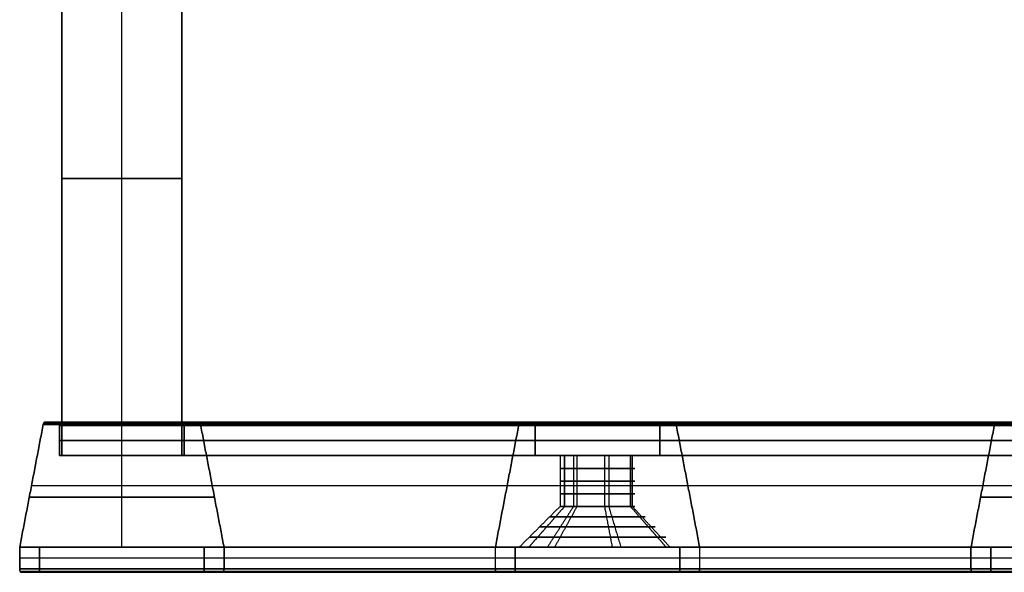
# Model space of a CAD drawing. Header units: millimetres. Extents: x -900 to 900, y -7 to 710.
# Tile 1 of 24: x -618 to -559, y -7 to 26. Entities that reach past the tile are written whole.
import ezdxf

# ---------------------------------------------------------------- set-up
doc = ezdxf.new("R2010")
doc.units = ezdxf.units.MM
doc.header["$MEASUREMENT"] = 0
doc.layers.add('IGES LEVEL 17', color=7, linetype='Continuous')
doc.layers.add('IGES LEVEL 3', color=7, linetype='Continuous')

msp = doc.modelspace()

# ---------------------------------------------------------------- linework, layer by layer
at = {"layer": 'IGES LEVEL 17', "extrusion": (0.877896, 0, 0.478852)}
for centre, start, end in [((1.8, 4.607, -699.698), 0, 68.19859), ((1.8, 2.942, -699.698), 270, 0), ((1.8, -13.058, -699.698), 0, 90), ((1.8, 4.607, -634.698), 0, 68.19859), ((-6.8, 7.542, -699.698), 90, 180), ((-6.8, 5.442, -699.698), 180, 270), ((-6.8, 7.542, -634.698), 90, 180), ((-6.8, 5.442, -634.698), 180, 270)]:
    msp.add_arc(centre, 0.2, start, end, dxfattribs=at)
at = {"layer": 'IGES LEVEL 17', "color": 253, "extrusion": (0.877896, 0, 0.478852)}
for centre, start, end in [((1.8, 4.607, -699.698), 0, 68.19859), ((1.8, 4.607, -699.698), 0, 68.19859), ((1.8, 2.942, -699.698), 270, 0), ((1.8, 2.942, -699.698), 270, 0), ((1.8, -14.723, -699.698), 291.80141, 360), ((1.8, 4.607, -667.198), 0, 68.19859), ((1.8, 2.942, -667.198), 270, 0), ((1.8, -13.058, -667.198), 0, 90), ((1.8, -14.723, -667.198), 291.80141, 0), ((1.8, 4.607, -634.698), 0, 68.19859), ((1.8, 4.607, -634.698), 0, 68.19859), ((-6.8, 7.542, -699.698), 90, 180), ((-6.8, 7.542, -699.698), 90, 180), ((-6.8, 5.442, -699.698), 180, 270), ((-6.8, 5.442, -699.698), 180, 270), ((-6.8, -17.658, -699.698), 180, 270), ((-6.8, -17.658, -699.698), 180, 270), ((-6.8, 7.542, -667.198), 90, 180), ((-6.8, 5.442, -667.198), 180, 270), ((-6.8, -15.558, -667.198), 90, 180), ((-6.8, -17.658, -667.198), 180, 270), ((-6.8, 7.542, -634.698), 90, 180), ((-6.8, 7.542, -634.698), 90, 180), ((-6.8, 5.442, -634.698), 180, 270), ((-6.8, 5.442, -634.698), 180, 270)]:
    msp.add_arc(centre, 0.2, start, end, dxfattribs=at)
at = {"layer": 'IGES LEVEL 17', "extrusion": (0.877896, 1.01308e-14, -0.478852)}
msp.add_arc((1.8, -4.607, -699.698), 0.2, 291.80141, 360, dxfattribs=at)
at = {"layer": 'IGES LEVEL 17', "color": 253, "extrusion": (0.877896, -5.2236e-14, -0.478852)}
msp.add_arc((1.8, -4.607, -699.698), 0.2, 291.80141, 360, dxfattribs=at)
at = {"layer": 'IGES LEVEL 17', "color": 253, "extrusion": (0.877896, -2.69507e-14, -0.478852)}
msp.add_arc((1.8, -4.607, -699.698), 0.2, 291.80141, 360, dxfattribs=at)
at = {"layer": 'IGES LEVEL 17', "extrusion": (0.877896, -9.98052e-14, -0.478852)}
msp.add_arc((1.8, -2.942, -699.698), 0.2, 0, 90, dxfattribs=at)
at = {"layer": 'IGES LEVEL 17', "color": 253, "extrusion": (0.877896, 0, -0.478852)}
for centre, start, end in [((1.8, -2.942, -699.698), 0, 90), ((1.8, -2.942, -699.698), 0, 90), ((1.8, 13.058, -699.698), 270, 0), ((1.8, 13.058, -699.698), 270, 0), ((1.8, -4.607, -667.198), 291.80141, 0), ((1.8, -2.942, -667.198), 0, 90), ((1.8, 13.058, -667.198), 270, 0), ((1.8, 14.723, -667.198), 0, 68.19859), ((1.8, -4.607, -634.698), 291.80141, 0), ((1.8, -4.607, -634.698), 291.80141, 0), ((-6.8, -7.542, -699.698), 180, 270), ((-6.8, -7.542, -699.698), 180, 270), ((-6.8, -5.442, -699.698), 90, 180), ((-6.8, 17.658, -699.698), 90, 180), ((-6.8, 17.658, -699.698), 90, 180), ((-6.8, -7.542, -667.198), 180, 270), ((-6.8, -5.442, -667.198), 90, 180), ((-6.8, 15.558, -667.198), 180, 270), ((-6.8, 17.658, -667.198), 90, 180), ((-6.8, -7.542, -634.698), 180, 270), ((-6.8, -7.542, -634.698), 180, 270), ((-6.8, -5.442, -634.698), 90, 180), ((-6.8, -5.442, -634.698), 90, 180)]:
    msp.add_arc(centre, 0.2, start, end, dxfattribs=at)
at = {"layer": 'IGES LEVEL 17', "color": 253, "extrusion": (0.877896, -9.98052e-14, 0.478852)}
msp.add_arc((1.8, -13.058, -699.698), 0.2, 0, 90, dxfattribs=at)
msp.add_arc((1.8, -13.058, -699.698), 0.2, 0, 90, dxfattribs=at)
at = {"layer": 'IGES LEVEL 17', "extrusion": (0.877896, 0, -0.478852)}
for centre, start, end in [((1.8, 13.058, -699.698), 270, 0), ((1.8, 14.723, -699.698), 0, 68.19859), ((1.8, -4.607, -634.698), 291.80141, 0), ((-6.8, -7.542, -699.698), 180, 270), ((-6.8, -5.442, -699.698), 90, 180), ((-6.8, 15.558, -699.698), 180, 270), ((-6.8, 17.658, -699.698), 90, 180), ((-6.8, -7.542, -634.698), 180, 270), ((-6.8, -5.442, -634.698), 90, 180)]:
    msp.add_arc(centre, 0.2, start, end, dxfattribs=at)
at = {"layer": 'IGES LEVEL 17', "extrusion": (0.877896, 2.52576e-14, 0.478852)}
msp.add_arc((1.8, -14.723, -699.698), 0.2, 291.80141, 360, dxfattribs=at)
at = {"layer": 'IGES LEVEL 17', "color": 253, "extrusion": (0.877896, -6.74183e-14, 0.478852)}
msp.add_arc((1.8, -14.723, -699.698), 0.2, 291.80141, 360, dxfattribs=at)
at = {"layer": 'IGES LEVEL 17', "color": 253, "extrusion": (0.877896, -9.98052e-14, -0.478852)}
msp.add_arc((1.8, 14.723, -699.698), 0.2, 0, 68.19859, dxfattribs=at)
msp.add_arc((1.8, 14.723, -699.698), 0.2, 0, 68.19859, dxfattribs=at)
at = {"layer": 'IGES LEVEL 17', "color": 253, "extrusion": (0, 1, 0)}
for centre, radius, start, end in [((583.308, -323.929), 2.25, 331.38954, 151.38954), ((583.308, 323.929), 2.25, 208.61046, 28.61046), ((583.308, -323.929), 2.25, 151.38954, 331.38954), ((583.308, 323.929), 2.25, 28.61046, 208.61046), ((583.308, 323.929, -0.763), 2.25, 208.61046, 28.61046), ((583.308, -323.929, -0.763), 2.25, 331.38954, 151.38954), ((583.308, -323.929, -0.763), 2.25, 151.38954, 331.38954), ((583.308, 323.929, -0.763), 2.25, 28.61046, 208.61046), ((583.308, 323.929, -1.525), 2.25, 208.61046, 28.61046), ((583.308, -323.929, -1.525), 2.25, 331.38954, 151.38954), ((583.308, -323.929, -1.525), 2.25, 151.38954, 331.38954), ((583.308, 323.929, -1.525), 2.25, 28.61046, 208.61046), ((583.308, 323.929, -2.288), 2.25, 208.61046, 28.61046), ((583.308, -323.929, -2.288), 2.25, 331.38954, 151.38954), ((583.308, -323.929, -2.288), 2.25, 151.38954, 331.38954), ((583.308, 323.929, -2.288), 2.25, 28.61046, 208.61046), ((583.308, -323.929, -3.05), 2.25, 331.38954, 151.38954), ((583.308, -323.929, -3.05), 2.25, 331.38954, 151.38954), ((583.308, 323.929, -3.05), 2.25, 208.61046, 28.61046), ((583.308, 323.929, -3.05), 2.25, 208.61046, 28.61046), ((583.308, -323.929, -3.05), 2.25, 151.38954, 331.38954), ((583.308, -323.929, -3.05), 2.25, 151.38954, 331.38954), ((583.308, 323.929, -3.05), 2.25, 28.61046, 208.61046), ((583.308, 323.929, -3.05), 2.25, 28.61046, 208.61046), ((583.308, 323.929, -3.663), 2.863, 208.61046, 28.61046), ((583.308, -323.929, -3.663), 2.863, 331.38954, 151.38954), ((583.308, -323.929, -3.663), 2.863, 151.38954, 331.38954), ((583.308, 323.929, -3.663), 2.863, 28.61046, 208.61046), ((583.308, 323.929, -4.275), 3.475, 208.61046, 28.61046), ((583.308, -323.929, -4.275), 3.475, 331.38954, 151.38954), ((583.308, -323.929, -4.275), 3.475, 151.38954, 331.38954), ((583.308, 323.929, -4.275), 3.475, 28.61046, 208.61046), ((583.308, 323.929, -4.888), 4.088, 208.61046, 28.61046), ((583.308, -323.929, -4.888), 4.088, 331.38954, 151.38954), ((583.308, -323.929, -4.888), 4.088, 151.38954, 331.38954), ((583.308, 323.929, -4.888), 4.088, 28.61046, 208.61046), ((583.308, -323.929, -5.5), 4.7, 331.38954, 151.38954), ((583.308, 323.929, -5.5), 4.7, 208.61046, 28.61046), ((583.308, -323.929, -5.5), 4.7, 151.38954, 331.38954), ((583.308, 323.929, -5.5), 4.7, 28.61046, 208.61046)]:
    msp.add_arc(centre, radius, start, end, dxfattribs=at)
at = {"layer": 'IGES LEVEL 17', "extrusion": (0, 1, 0)}
for centre, radius, start, end in [((583.308, 323.929), 2.25, 208.61046, 28.61046), ((583.308, -323.929), 2.25, 331.38954, 151.38954), ((583.308, -323.929), 2.25, 151.38954, 331.38954), ((583.308, 323.929), 2.25, 28.61046, 208.61046), ((583.308, -323.929, -3.05), 2.25, 331.38954, 151.38954), ((583.308, 323.929, -3.05), 2.25, 208.61046, 28.61046), ((583.308, -323.929, -3.05), 2.25, 151.38954, 331.38954), ((583.308, 323.929, -3.05), 2.25, 28.61046, 208.61046), ((583.308, -323.929, -5.5), 4.7, 331.38954, 151.38954), ((583.308, 323.929, -5.5), 4.7, 208.61046, 28.61046), ((583.308, -323.929, -5.5), 4.7, 151.38954, 331.38954), ((583.308, 323.929, -5.5), 4.7, 28.61046, 208.61046)]:
    msp.add_arc(centre, radius, start, end, dxfattribs=at)
at = {"layer": 'IGES LEVEL 17', "color": 253, "extrusion": (0.877896, 2.72196e-14, -0.478852)}
msp.add_arc((-6.8, -5.442, -699.698), 0.2, 90, 180, dxfattribs=at)
at = {"layer": 'IGES LEVEL 17', "extrusion": (0.877896, -2.72196e-14, 0.478852)}
msp.add_arc((-6.8, -15.558, -699.698), 0.2, 90, 180, dxfattribs=at)
at = {"layer": 'IGES LEVEL 17', "color": 253, "extrusion": (0.877896, -7.88861e-31, 0.478852)}
msp.add_arc((-6.8, -15.558, -699.698), 0.2, 90, 180, dxfattribs=at)
msp.add_arc((-6.8, -15.558, -699.698), 0.2, 90, 180, dxfattribs=at)
at = {"layer": 'IGES LEVEL 17', "color": 253, "extrusion": (0.877896, 9.98052e-14, -0.478852)}
msp.add_arc((-6.8, 15.558, -699.698), 0.2, 180, 270, dxfattribs=at)
msp.add_arc((-6.8, 15.558, -699.698), 0.2, 180, 270, dxfattribs=at)
at = {"layer": 'IGES LEVEL 17', "extrusion": (0.877896, 9.98052e-14, 0.478852)}
msp.add_arc((-6.8, -17.658, -699.698), 0.2, 180, 270, dxfattribs=at)
at = {"layer": 'IGES LEVEL 17'}
for points in [[(-617.969, -5.5, -328.255), (-617.263, -1.813, -329.55), (-616.556, 1.874, -330.845)], [(-616.556, 1.874, 330.845), (-617.263, -1.813, 329.55), (-617.969, -5.5, 328.255)], [(-616.556, 1.874, -330.845), (-588.025, 1.874, -315.282), (-559.493, 1.874, -299.719)], [(-559.493, 1.874, 299.719), (-588.025, 1.874, 315.282), (-616.556, 1.874, 330.845)], [(-616.467, 2, -331.008), (-616.069, 2, -331.738), (-615.67, 2, -332.469)], [(-559.404, 2, -299.882), (-587.936, 2, -315.445), (-616.467, 2, -331.008)], [(-616.467, 2, 331.008), (-587.936, 2, 315.445), (-559.404, 2, 299.882)], [(-615.67, 2, 332.469), (-616.069, 2, 331.738), (-616.467, 2, 331.008)], [(-615.67, 2, -332.469), (-587.139, 2, -316.906), (-558.607, 2, -301.344)], [(-558.607, 2, 301.344), (-587.139, 2, 316.906), (-615.67, 2, 332.469)], [(-615.574, 1.8, -332.645), (-615.574, 0.9, -332.645), (-615.574, 0, -332.645)], [(-558.511, 1.8, -301.519), (-587.043, 1.8, -317.082), (-615.574, 1.8, -332.645)], [(-615.574, 1.8, 332.645), (-587.043, 1.8, 317.082), (-558.511, 1.8, 301.519)], [(-615.574, 0, 332.645), (-615.574, 0.9, 332.645), (-615.574, 1.8, 332.645)], [(-608.104, 1.8, -346.34), (-579.573, 1.8, -330.777), (-551.041, 1.8, -315.214)], [(-608.104, 0, -346.34), (-608.104, 0.9, -346.34), (-608.104, 1.8, -346.34)], [(-608.104, 1.8, 346.34), (-608.104, 0.9, 346.34), (-608.104, 0, 346.34)], [(-551.041, 1.8, 315.214), (-579.573, 1.8, 330.777), (-608.104, 1.8, 346.34)], [(-608.009, 2, -346.515), (-607.61, 2, -347.246), (-607.212, 2, -347.977)], [(-550.945, 2, -315.39), (-579.477, 2, -330.953), (-608.009, 2, -346.515)], [(-608.009, 2, 346.515), (-579.477, 2, 330.953), (-550.945, 2, 315.39)], [(-607.212, 2, 347.977), (-607.61, 2, 347.246), (-608.009, 2, 346.515)], [(-607.212, 2, -347.977), (-578.68, 2, -332.414), (-550.148, 2, -316.851)], [(-550.148, 2, 316.851), (-578.68, 2, 332.414), (-607.212, 2, 347.977)], [(-607.123, 1.874, -348.14), (-606.416, -1.813, -349.434), (-605.71, -5.5, -350.729)], [(-550.059, 1.874, -317.014), (-578.591, 1.874, -332.577), (-607.123, 1.874, -348.14)], [(-607.123, 1.874, 348.14), (-578.591, 1.874, 332.577), (-550.059, 1.874, 317.014)], [(-605.71, -5.5, 350.729), (-606.416, -1.813, 349.434), (-607.123, 1.874, 348.14)], [(-559.493, 1.874, -299.719), (-560.199, -1.813, -298.425), (-560.906, -5.5, -297.13)], [(-560.906, -5.5, 297.13), (-560.199, -1.813, 298.425), (-559.493, 1.874, 299.719)], [(-558.607, 2, -301.344), (-559.006, 2, -300.613), (-559.404, 2, -299.882)], [(-559.404, 2, 299.882), (-559.006, 2, 300.613), (-558.607, 2, 301.344)], [(-615.574, 0, -332.645), (-611.839, 0, -339.492), (-608.104, 0, -346.34)], [(-615.574, 0, -332.645), (-587.043, 0, -317.082), (-558.511, 0, -301.519)], [(-615.574, 0, 332.645), (-587.043, 0, 317.082), (-558.511, 0, 301.519)], [(-608.104, 0, 346.34), (-611.839, 0, 339.492), (-615.574, 0, 332.645)], [(-608.104, 0, -346.34), (-579.573, 0, -330.777), (-551.041, 0, -315.214)], [(-608.104, 0, 346.34), (-579.573, 0, 330.777), (-551.041, 0, 315.214)], [(-585.283, -3.05, -325.007), (-585.283, -1.525, -325.007), (-585.283, 0, -325.007)], [(-585.283, -3.05, 325.007), (-585.283, -1.525, 325.007), (-585.283, 0, 325.007)], [(-581.333, 0, -322.852), (-581.333, -1.525, -322.852), (-581.333, -3.05, -322.852)], [(-581.333, 0, 322.852), (-581.333, -1.525, 322.852), (-581.333, -3.05, 322.852)], [(-587.434, -5.5, -326.18), (-586.359, -4.275, -325.594), (-585.283, -3.05, -325.007)], [(-587.434, -5.5, 326.18), (-586.359, -4.275, 325.594), (-585.283, -3.05, 325.007)], [(-581.333, -3.05, -322.852), (-580.257, -4.275, -322.265), (-579.182, -5.5, -321.679)], [(-581.333, -3.05, 322.852), (-580.257, -4.275, 322.265), (-579.182, -5.5, 321.679)], [(-617.969, -5.5, -328.255), (-589.437, -5.5, -312.692), (-560.906, -5.5, -297.13)], [(-617.969, -6.8, -328.255), (-617.969, -6.15, -328.255), (-617.969, -5.5, -328.255)], [(-617.969, -5.5, 328.255), (-617.969, -6.15, 328.255), (-617.969, -6.8, 328.255)], [(-617.969, -5.5, 328.255), (-589.437, -5.5, 312.692), (-560.906, -5.5, 297.13)], [(-616.772, -5.5, -330.45), (-616.772, -6.15, -330.45), (-616.772, -6.8, -330.45)], [(-616.772, -5.5, -330.45), (-588.24, -5.5, -314.887), (-559.708, -5.5, -299.324)], [(-606.907, -5.5, -348.535), (-611.839, -5.5, -339.492), (-616.772, -5.5, -330.45)], [(-616.772, -5.5, 330.45), (-611.839, -5.5, 339.492), (-606.907, -5.5, 348.535)], [(-616.772, -5.5, 330.45), (-588.24, -5.5, 314.887), (-559.708, -5.5, 299.324)], [(-616.772, -6.8, 330.45), (-616.772, -6.15, 330.45), (-616.772, -5.5, 330.45)], [(-606.907, -5.5, -348.535), (-578.376, -5.5, -332.972), (-549.844, -5.5, -317.409)], [(-606.907, -6.8, -348.535), (-606.907, -6.15, -348.535), (-606.907, -5.5, -348.535)], [(-606.907, -5.5, 348.535), (-606.907, -6.15, 348.535), (-606.907, -6.8, 348.535)], [(-606.907, -5.5, 348.535), (-578.376, -5.5, 332.972), (-549.844, -5.5, 317.409)], [(-605.71, -5.5, -350.729), (-605.71, -6.15, -350.729), (-605.71, -6.8, -350.729)], [(-605.71, -5.5, -350.729), (-577.179, -5.5, -335.167), (-548.647, -5.5, -319.604)], [(-605.71, -5.5, 350.729), (-577.179, -5.5, 335.167), (-548.647, -5.5, 319.604)], [(-605.71, -6.8, 350.729), (-605.71, -6.15, 350.729), (-605.71, -5.5, 350.729)], [(-560.906, -5.5, -297.13), (-560.906, -6.15, -297.13), (-560.906, -6.8, -297.13)], [(-560.906, -6.8, 297.13), (-560.906, -6.15, 297.13), (-560.906, -5.5, 297.13)], [(-559.708, -6.8, -299.324), (-559.708, -6.15, -299.324), (-559.708, -5.5, -299.324)], [(-559.708, -5.5, -299.324), (-554.776, -5.5, -308.367), (-549.844, -5.5, -317.409)], [(-549.844, -5.5, 317.409), (-554.776, -5.5, 308.367), (-559.708, -5.5, 299.324)], [(-559.708, -5.5, 299.324), (-559.708, -6.15, 299.324), (-559.708, -6.8, 299.324)], [(-560.906, -6.8, -297.13), (-589.437, -6.8, -312.692), (-617.969, -6.8, -328.255)], [(-617.969, -6.8, 328.255), (-589.437, -6.8, 312.692), (-560.906, -6.8, 297.13)], [(-617.873, -7, -328.431), (-589.341, -7, -312.868), (-560.81, -7, -297.305)], [(-616.867, -7, -330.274), (-617.37, -7, -329.352), (-617.873, -7, -328.431)], [(-617.873, -7, 328.431), (-617.37, -7, 329.352), (-616.867, -7, 330.274)], [(-560.81, -7, 297.305), (-589.341, -7, 312.868), (-617.873, -7, 328.431)], [(-559.804, -7, -299.149), (-588.336, -7, -314.712), (-616.867, -7, -330.274)], [(-616.867, -7, 330.274), (-588.336, -7, 314.712), (-559.804, -7, 299.149)], [(-616.772, -6.8, -330.45), (-588.24, -6.8, -314.887), (-559.708, -6.8, -299.324)], [(-559.708, -6.8, 299.324), (-588.24, -6.8, 314.887), (-616.772, -6.8, 330.45)], [(-549.844, -6.8, -317.409), (-578.376, -6.8, -332.972), (-606.907, -6.8, -348.535)], [(-606.907, -6.8, 348.535), (-578.376, -6.8, 332.972), (-549.844, -6.8, 317.409)], [(-606.811, -7, -348.71), (-578.28, -7, -333.147), (-549.748, -7, -317.585)], [(-605.806, -7, -350.554), (-606.309, -7, -349.632), (-606.811, -7, -348.71)], [(-606.811, -7, 348.71), (-606.309, -7, 349.632), (-605.806, -7, 350.554)], [(-549.748, -7, 317.585), (-578.28, -7, 333.147), (-606.811, -7, 348.71)], [(-548.743, -7, -319.428), (-577.274, -7, -334.991), (-605.806, -7, -350.554)], [(-605.806, -7, 350.554), (-577.274, -7, 334.991), (-548.743, -7, 319.428)], [(-605.71, -6.8, -350.729), (-577.179, -6.8, -335.167), (-548.647, -6.8, -319.604)], [(-548.647, -6.8, 319.604), (-577.179, -6.8, 335.167), (-605.71, -6.8, 350.729)], [(-560.81, -7, -297.305), (-560.307, -7, -298.227), (-559.804, -7, -299.149)], [(-559.804, -7, 299.149), (-560.307, -7, 298.227), (-560.81, -7, 297.305)]]:
    msp.add_open_spline(points, degree=2, dxfattribs=at)
at = {"layer": 'IGES LEVEL 17', "color": 253}
for points in [[(-617.969, -5.5, -328.255), (-617.263, -1.813, -329.55), (-616.556, 1.874, -330.845)], [(-617.969, -5.5, -328.255), (-617.263, -1.813, -329.55), (-616.556, 1.874, -330.845)], [(-616.556, 1.874, 330.845), (-617.263, -1.813, 329.55), (-617.969, -5.5, 328.255)], [(-616.556, 1.874, 330.845), (-617.263, -1.813, 329.55), (-617.969, -5.5, 328.255)], [(-616.556, 1.874, -330.845), (-588.025, 1.874, -315.282), (-559.493, 1.874, -299.719)], [(-616.556, 1.874, -330.845), (-588.025, 1.874, -315.282), (-559.493, 1.874, -299.719)], [(-559.493, 1.874, 299.719), (-588.025, 1.874, 315.282), (-616.556, 1.874, 330.845)], [(-559.493, 1.874, 299.719), (-588.025, 1.874, 315.282), (-616.556, 1.874, 330.845)], [(-616.521, 1.966, -330.909), (-587.989, 1.966, -315.347), (-559.458, 1.966, -299.784)], [(-616.521, 1.966, 330.909), (-587.989, 1.966, 315.347), (-559.458, 1.966, 299.784)], [(-616.467, 2, -331.008), (-616.069, 2, -331.738), (-615.67, 2, -332.469)], [(-559.404, 2, -299.882), (-587.936, 2, -315.445), (-616.467, 2, -331.008)], [(-616.467, 2, -331.008), (-616.069, 2, -331.738), (-615.67, 2, -332.469)], [(-559.404, 2, -299.882), (-587.936, 2, -315.445), (-616.467, 2, -331.008)], [(-615.67, 2, 332.469), (-616.069, 2, 331.738), (-616.467, 2, 331.008)], [(-616.467, 2, 331.008), (-587.936, 2, 315.445), (-559.404, 2, 299.882)], [(-616.467, 2, 331.008), (-587.936, 2, 315.445), (-559.404, 2, 299.882)], [(-615.67, 2, 332.469), (-616.069, 2, 331.738), (-616.467, 2, 331.008)], [(-616.069, 2, -331.738), (-587.537, 2, -316.176), (-559.006, 2, -300.613)], [(-616.069, 2, 331.738), (-587.537, 2, 316.176), (-559.006, 2, 300.613)], [(-615.67, 2, -332.469), (-587.139, 2, -316.906), (-558.607, 2, -301.344)], [(-615.67, 2, -332.469), (-587.139, 2, -316.906), (-558.607, 2, -301.344)], [(-558.607, 2, 301.344), (-587.139, 2, 316.906), (-615.67, 2, 332.469)], [(-558.607, 2, 301.344), (-587.139, 2, 316.906), (-615.67, 2, 332.469)], [(-615.61, 1.955, -332.58), (-587.078, 1.955, -317.018), (-558.546, 1.955, -301.455)], [(-615.603, 1.941, 332.593), (-587.071, 1.941, 317.03), (-558.539, 1.941, 301.468)], [(-615.574, 1.8, -332.645), (-615.574, 0.9, -332.645), (-615.574, 0, -332.645)], [(-558.511, 1.8, -301.519), (-587.043, 1.8, -317.082), (-615.574, 1.8, -332.645)], [(-615.574, 1.8, -332.645), (-615.574, 0.9, -332.645), (-615.574, 0, -332.645)], [(-558.511, 1.8, -301.519), (-587.043, 1.8, -317.082), (-615.574, 1.8, -332.645)], [(-615.574, 0, 332.645), (-615.574, 0.9, 332.645), (-615.574, 1.8, 332.645)], [(-615.574, 1.8, 332.645), (-587.043, 1.8, 317.082), (-558.511, 1.8, 301.519)], [(-615.574, 0, 332.645), (-615.574, 0.9, 332.645), (-615.574, 1.8, 332.645)], [(-615.574, 1.8, 332.645), (-587.043, 1.8, 317.082), (-558.511, 1.8, 301.519)], [(-608.104, 0, -346.34), (-608.104, 0.9, -346.34), (-608.104, 1.8, -346.34)], [(-608.104, 1.8, -346.34), (-579.573, 1.8, -330.777), (-551.041, 1.8, -315.214)], [(-608.104, 0, -346.34), (-608.104, 0.9, -346.34), (-608.104, 1.8, -346.34)], [(-608.104, 1.8, -346.34), (-579.573, 1.8, -330.777), (-551.041, 1.8, -315.214)], [(-608.104, 1.8, 346.34), (-608.104, 0.9, 346.34), (-608.104, 0, 346.34)], [(-551.041, 1.8, 315.214), (-579.573, 1.8, 330.777), (-608.104, 1.8, 346.34)], [(-608.104, 1.8, 346.34), (-608.104, 0.9, 346.34), (-608.104, 0, 346.34)], [(-551.041, 1.8, 315.214), (-579.573, 1.8, 330.777), (-608.104, 1.8, 346.34)], [(-608.076, 1.941, -346.391), (-579.545, 1.941, -330.829), (-551.013, 1.941, -315.266)], [(-608.069, 1.955, 346.404), (-579.538, 1.955, 330.841), (-551.006, 1.955, 315.279)], [(-608.009, 2, -346.515), (-607.61, 2, -347.246), (-607.212, 2, -347.977)], [(-550.945, 2, -315.39), (-579.477, 2, -330.953), (-608.009, 2, -346.515)], [(-608.009, 2, -346.515), (-607.61, 2, -347.246), (-607.212, 2, -347.977)], [(-550.945, 2, -315.39), (-579.477, 2, -330.953), (-608.009, 2, -346.515)], [(-607.212, 2, 347.977), (-607.61, 2, 347.246), (-608.009, 2, 346.515)], [(-608.009, 2, 346.515), (-579.477, 2, 330.953), (-550.945, 2, 315.39)], [(-608.009, 2, 346.515), (-579.477, 2, 330.953), (-550.945, 2, 315.39)], [(-607.212, 2, 347.977), (-607.61, 2, 347.246), (-608.009, 2, 346.515)], [(-607.61, 2, -347.246), (-579.078, 2, -331.683), (-550.547, 2, -316.121)], [(-607.61, 2, 347.246), (-579.078, 2, 331.683), (-550.547, 2, 316.121)], [(-607.212, 2, -347.977), (-578.68, 2, -332.414), (-550.148, 2, -316.851)], [(-607.212, 2, -347.977), (-578.68, 2, -332.414), (-550.148, 2, -316.851)], [(-550.148, 2, 316.851), (-578.68, 2, 332.414), (-607.212, 2, 347.977)], [(-550.148, 2, 316.851), (-578.68, 2, 332.414), (-607.212, 2, 347.977)], [(-607.158, 1.966, -348.075), (-578.626, 1.966, -332.512), (-550.095, 1.966, -316.95)], [(-607.158, 1.966, 348.075), (-578.626, 1.966, 332.512), (-550.095, 1.966, 316.95)], [(-607.123, 1.874, -348.14), (-606.416, -1.813, -349.434), (-605.71, -5.5, -350.729)], [(-550.059, 1.874, -317.014), (-578.591, 1.874, -332.577), (-607.123, 1.874, -348.14)], [(-607.123, 1.874, -348.14), (-606.416, -1.813, -349.434), (-605.71, -5.5, -350.729)], [(-550.059, 1.874, -317.014), (-578.591, 1.874, -332.577), (-607.123, 1.874, -348.14)], [(-605.71, -5.5, 350.729), (-606.416, -1.813, 349.434), (-607.123, 1.874, 348.14)], [(-607.123, 1.874, 348.14), (-578.591, 1.874, 332.577), (-550.059, 1.874, 317.014)], [(-605.71, -5.5, 350.729), (-606.416, -1.813, 349.434), (-607.123, 1.874, 348.14)], [(-607.123, 1.874, 348.14), (-578.591, 1.874, 332.577), (-550.059, 1.874, 317.014)], [(-588.025, 1.874, -315.282), (-588.731, -1.813, -313.987), (-589.437, -5.5, -312.692)], [(-589.437, -5.5, 312.692), (-588.731, -1.813, 313.987), (-588.025, 1.874, 315.282)], [(-587.139, 2, -316.906), (-587.537, 2, -316.176), (-587.936, 2, -315.445)], [(-587.936, 2, 315.445), (-587.537, 2, 316.176), (-587.139, 2, 316.906)], [(-587.043, 0, -317.082), (-587.043, 0.9, -317.082), (-587.043, 1.8, -317.082)], [(-587.043, 1.8, 317.082), (-587.043, 0.9, 317.082), (-587.043, 0, 317.082)], [(-579.573, 1.8, -330.777), (-579.573, 0.9, -330.777), (-579.573, 0, -330.777)], [(-579.573, 0, 330.777), (-579.573, 0.9, 330.777), (-579.573, 1.8, 330.777)], [(-578.68, 2, -332.414), (-579.078, 2, -331.683), (-579.477, 2, -330.953)], [(-579.477, 2, 330.953), (-579.078, 2, 331.683), (-578.68, 2, 332.414)], [(-577.179, -5.5, -335.167), (-577.885, -1.813, -333.872), (-578.591, 1.874, -332.577)], [(-578.591, 1.874, 332.577), (-577.885, -1.813, 333.872), (-577.179, -5.5, 335.167)], [(-560.906, -5.5, -297.13), (-560.199, -1.813, -298.425), (-559.493, 1.874, -299.719)], [(-559.493, 1.874, -299.719), (-560.199, -1.813, -298.425), (-560.906, -5.5, -297.13)], [(-559.493, 1.874, 299.719), (-560.199, -1.813, 298.425), (-560.906, -5.5, 297.13)], [(-560.906, -5.5, 297.13), (-560.199, -1.813, 298.425), (-559.493, 1.874, 299.719)], [(-559.404, 2, -299.882), (-559.006, 2, -300.613), (-558.607, 2, -301.344)], [(-558.607, 2, -301.344), (-559.006, 2, -300.613), (-559.404, 2, -299.882)], [(-558.607, 2, 301.344), (-559.006, 2, 300.613), (-559.404, 2, 299.882)], [(-559.404, 2, 299.882), (-559.006, 2, 300.613), (-558.607, 2, 301.344)], [(-615.574, 0.9, -332.645), (-587.043, 0.9, -317.082), (-558.511, 0.9, -301.519)], [(-558.511, 0.9, 301.519), (-587.043, 0.9, 317.082), (-615.574, 0.9, 332.645)], [(-551.041, 0.9, -315.214), (-579.573, 0.9, -330.777), (-608.104, 0.9, -346.34)], [(-608.104, 0.9, 346.34), (-579.573, 0.9, 330.777), (-551.041, 0.9, 315.214)], [(-611.839, -5.5, -339.492), (-611.839, -2.75, -339.492), (-611.839, 0, -339.492)], [(-611.839, -5.5, 339.492), (-611.839, -2.75, 339.492), (-611.839, 0, 339.492)], [(-615.574, 0, -332.645), (-611.839, 0, -339.492), (-608.104, 0, -346.34)], [(-558.511, 0, -301.519), (-587.043, 0, -317.082), (-615.574, 0, -332.645)], [(-615.574, 0, -332.645), (-611.839, 0, -339.492), (-608.104, 0, -346.34)], [(-615.574, 0, -332.645), (-587.043, 0, -317.082), (-558.511, 0, -301.519)], [(-608.104, 0, 346.34), (-611.839, 0, 339.492), (-615.574, 0, 332.645)], [(-558.511, 0, 301.519), (-587.043, 0, 317.082), (-615.574, 0, 332.645)], [(-608.104, 0, 346.34), (-611.839, 0, 339.492), (-615.574, 0, 332.645)], [(-615.574, 0, 332.645), (-587.043, 0, 317.082), (-558.511, 0, 301.519)], [(-585.283, 0, -325.007), (-598.561, 0, -332.25), (-611.839, 0, -339.492)], [(-585.283, 0, 325.007), (-598.561, 0, 332.25), (-611.839, 0, 339.492)], [(-551.041, 0, -315.214), (-579.573, 0, -330.777), (-608.104, 0, -346.34)], [(-608.104, 0, -346.34), (-579.573, 0, -330.777), (-551.041, 0, -315.214)], [(-551.041, 0, 315.214), (-579.573, 0, 330.777), (-608.104, 0, 346.34)], [(-608.104, 0, 346.34), (-579.573, 0, 330.777), (-551.041, 0, 315.214)], [(-584.385, 0, -321.954), (-585.714, 0, -319.518), (-587.043, 0, -317.082)], [(-587.043, 0, 317.082), (-585.714, 0, 319.518), (-584.385, 0, 321.954)], [(-585.558, 0, -323.949), (-585.558, -1.525, -323.949), (-585.558, -3.05, -323.949)], [(-585.558, 0, 323.949), (-585.558, -1.525, 323.949), (-585.558, -3.05, 323.949)], [(-585.283, 0, -325.007), (-585.283, -1.525, -325.007), (-585.283, -3.05, -325.007)], [(-585.283, -3.05, -325.007), (-585.283, -1.525, -325.007), (-585.283, 0, -325.007)], [(-585.283, 0, 325.007), (-585.283, -1.525, 325.007), (-585.283, -3.05, 325.007)], [(-585.283, -3.05, 325.007), (-585.283, -1.525, 325.007), (-585.283, 0, 325.007)], [(-584.75, 0, -322.202), (-584.75, -1.525, -322.202), (-584.75, -3.05, -322.202)], [(-584.75, 0, 322.202), (-584.75, -1.525, 322.202), (-584.75, -3.05, 322.202)], [(-584.542, 0, -325.811), (-584.542, -1.525, -325.811), (-584.542, -3.05, -325.811)], [(-584.542, 0, 325.811), (-584.542, -1.525, 325.811), (-584.542, -3.05, 325.811)], [(-582.888, 0, -321.719), (-582.888, -1.525, -321.719), (-582.888, -3.05, -321.719)], [(-582.888, 0, 321.719), (-582.888, -1.525, 321.719), (-582.888, -3.05, 321.719)], [(-582.636, 0, -326.077), (-582.636, -1.525, -326.077), (-582.636, -3.05, -326.077)], [(-582.636, 0, 326.077), (-582.636, -1.525, 326.077), (-582.636, -3.05, 326.077)], [(-579.573, 0, -330.777), (-580.902, 0, -328.341), (-582.23, 0, -325.905)], [(-582.23, 0, 325.905), (-580.902, 0, 328.341), (-579.573, 0, 330.777)], [(-581.333, -3.05, -322.852), (-581.333, -1.525, -322.852), (-581.333, 0, -322.852)], [(-554.776, 0, -308.367), (-568.054, 0, -315.609), (-581.333, 0, -322.852)], [(-581.333, 0, -322.852), (-581.333, -1.525, -322.852), (-581.333, -3.05, -322.852)], [(-581.333, -3.05, 322.852), (-581.333, -1.525, 322.852), (-581.333, 0, 322.852)], [(-554.776, 0, 308.367), (-568.054, 0, 315.609), (-581.333, 0, 322.852)], [(-581.333, 0, 322.852), (-581.333, -1.525, 322.852), (-581.333, -3.05, 322.852)], [(-581.222, 0, -324.773), (-581.222, -1.525, -324.773), (-581.222, -3.05, -324.773)], [(-581.222, 0, 324.773), (-581.222, -1.525, 324.773), (-581.222, -3.05, 324.773)], [(-560.199, -1.813, -298.425), (-588.731, -1.813, -313.987), (-617.263, -1.813, -329.55)], [(-560.199, -1.813, 298.425), (-588.731, -1.813, 313.987), (-617.263, -1.813, 329.55)], [(-549.353, -1.813, -318.309), (-577.885, -1.813, -333.872), (-606.416, -1.813, -349.434)], [(-549.353, -1.813, 318.309), (-577.885, -1.813, 333.872), (-606.416, -1.813, 349.434)], [(-606.285, -2.5, -349.676), (-611.839, -2.5, -339.492), (-617.394, -2.5, -329.309)], [(-617.394, -2.5, 329.309), (-611.839, -2.5, 339.492), (-606.285, -2.5, 349.676)], [(-549.222, -2.5, -318.55), (-554.776, -2.5, -308.367), (-560.331, -2.5, -298.183)], [(-560.331, -2.5, 298.183), (-554.776, -2.5, 308.367), (-549.222, -2.5, 318.55)], [(-585.558, -3.05, -323.949), (-586.783, -4.275, -323.959), (-588.008, -5.5, -323.969)], [(-585.558, -3.05, 323.949), (-586.783, -4.275, 323.959), (-588.008, -5.5, 323.969)], [(-585.283, -3.05, -325.007), (-586.359, -4.275, -325.594), (-587.434, -5.5, -326.18)], [(-587.434, -5.5, -326.18), (-586.359, -4.275, -325.594), (-585.283, -3.05, -325.007)], [(-585.283, -3.05, 325.007), (-586.359, -4.275, 325.594), (-587.434, -5.5, 326.18)], [(-587.434, -5.5, 326.18), (-586.359, -4.275, 325.594), (-585.283, -3.05, 325.007)], [(-584.75, -3.05, -322.202), (-585.535, -4.275, -321.262), (-586.32, -5.5, -320.322)], [(-584.75, -3.05, 322.202), (-585.535, -4.275, 321.262), (-586.32, -5.5, 320.322)], [(-584.542, -3.05, -325.811), (-585.214, -4.275, -326.835), (-585.886, -5.5, -327.859)], [(-584.542, -3.05, 325.811), (-585.214, -4.275, 326.835), (-585.886, -5.5, 327.859)], [(-582.888, -3.05, -321.719), (-582.659, -4.275, -320.516), (-582.43, -5.5, -319.312)], [(-582.888, -3.05, 321.719), (-582.659, -4.275, 320.516), (-582.43, -5.5, 319.312)], [(-582.636, -3.05, -326.077), (-582.271, -4.275, -327.246), (-581.905, -5.5, -328.415)], [(-582.636, -3.05, 326.077), (-582.271, -4.275, 327.246), (-581.905, -5.5, 328.415)], [(-579.182, -5.5, -321.679), (-580.257, -4.275, -322.265), (-581.333, -3.05, -322.852)], [(-581.333, -3.05, -322.852), (-580.257, -4.275, -322.265), (-579.182, -5.5, -321.679)], [(-579.182, -5.5, 321.679), (-580.257, -4.275, 322.265), (-581.333, -3.05, 322.852)], [(-581.333, -3.05, 322.852), (-580.257, -4.275, 322.265), (-579.182, -5.5, 321.679)], [(-581.222, -3.05, -324.773), (-580.086, -4.275, -325.232), (-578.951, -5.5, -325.691)], [(-581.222, -3.05, 324.773), (-580.086, -4.275, 325.232), (-578.951, -5.5, 325.691)], [(-617.969, -6.8, -328.255), (-617.969, -6.15, -328.255), (-617.969, -5.5, -328.255)], [(-560.906, -5.5, -297.13), (-589.437, -5.5, -312.692), (-617.969, -5.5, -328.255)], [(-617.969, -6.8, -328.255), (-617.969, -6.15, -328.255), (-617.969, -5.5, -328.255)], [(-617.969, -5.5, -328.255), (-589.437, -5.5, -312.692), (-560.906, -5.5, -297.13)], [(-617.969, -5.5, 328.255), (-617.969, -6.15, 328.255), (-617.969, -6.8, 328.255)], [(-560.906, -5.5, 297.13), (-589.437, -5.5, 312.692), (-617.969, -5.5, 328.255)], [(-617.969, -5.5, 328.255), (-617.969, -6.15, 328.255), (-617.969, -6.8, 328.255)], [(-617.969, -5.5, 328.255), (-589.437, -5.5, 312.692), (-560.906, -5.5, 297.13)], [(-606.907, -5.5, -348.535), (-611.839, -5.5, -339.492), (-616.772, -5.5, -330.45)], [(-616.772, -5.5, -330.45), (-616.772, -6.15, -330.45), (-616.772, -6.8, -330.45)], [(-559.708, -5.5, -299.324), (-588.24, -5.5, -314.887), (-616.772, -5.5, -330.45)], [(-616.772, -5.5, -330.45), (-616.772, -6.15, -330.45), (-616.772, -6.8, -330.45)], [(-606.907, -5.5, -348.535), (-611.839, -5.5, -339.492), (-616.772, -5.5, -330.45)], [(-616.772, -5.5, -330.45), (-588.24, -5.5, -314.887), (-559.708, -5.5, -299.324)], [(-616.772, -6.8, 330.45), (-616.772, -6.15, 330.45), (-616.772, -5.5, 330.45)], [(-616.772, -5.5, 330.45), (-611.839, -5.5, 339.492), (-606.907, -5.5, 348.535)], [(-559.708, -5.5, 299.324), (-588.24, -5.5, 314.887), (-616.772, -5.5, 330.45)], [(-616.772, -5.5, 330.45), (-611.839, -5.5, 339.492), (-606.907, -5.5, 348.535)], [(-616.772, -6.8, 330.45), (-616.772, -6.15, 330.45), (-616.772, -5.5, 330.45)], [(-616.772, -5.5, 330.45), (-588.24, -5.5, 314.887), (-559.708, -5.5, 299.324)], [(-587.434, -5.5, -326.18), (-599.637, -5.5, -332.836), (-611.839, -5.5, -339.492)], [(-587.434, -5.5, 326.18), (-599.637, -5.5, 332.836), (-611.839, -5.5, 339.492)], [(-606.907, -6.8, -348.535), (-606.907, -6.15, -348.535), (-606.907, -5.5, -348.535)], [(-549.844, -5.5, -317.409), (-578.376, -5.5, -332.972), (-606.907, -5.5, -348.535)], [(-606.907, -6.8, -348.535), (-606.907, -6.15, -348.535), (-606.907, -5.5, -348.535)], [(-606.907, -5.5, -348.535), (-578.376, -5.5, -332.972), (-549.844, -5.5, -317.409)], [(-606.907, -5.5, 348.535), (-606.907, -6.15, 348.535), (-606.907, -6.8, 348.535)], [(-549.844, -5.5, 317.409), (-578.376, -5.5, 332.972), (-606.907, -5.5, 348.535)], [(-606.907, -5.5, 348.535), (-606.907, -6.15, 348.535), (-606.907, -6.8, 348.535)], [(-606.907, -5.5, 348.535), (-578.376, -5.5, 332.972), (-549.844, -5.5, 317.409)], [(-605.71, -5.5, -350.729), (-605.71, -6.15, -350.729), (-605.71, -6.8, -350.729)], [(-548.647, -5.5, -319.604), (-577.179, -5.5, -335.167), (-605.71, -5.5, -350.729)], [(-605.71, -5.5, -350.729), (-605.71, -6.15, -350.729), (-605.71, -6.8, -350.729)], [(-605.71, -5.5, -350.729), (-577.179, -5.5, -335.167), (-548.647, -5.5, -319.604)], [(-605.71, -6.8, 350.729), (-605.71, -6.15, 350.729), (-605.71, -5.5, 350.729)], [(-548.647, -5.5, 319.604), (-577.179, -5.5, 335.167), (-605.71, -5.5, 350.729)], [(-605.71, -6.8, 350.729), (-605.71, -6.15, 350.729), (-605.71, -5.5, 350.729)], [(-605.71, -5.5, 350.729), (-577.179, -5.5, 335.167), (-548.647, -5.5, 319.604)], [(-589.437, -6.8, -312.692), (-589.437, -6.15, -312.692), (-589.437, -5.5, -312.692)], [(-589.437, -6.8, 312.692), (-589.437, -6.15, 312.692), (-589.437, -5.5, 312.692)], [(-588.24, -6.8, -314.887), (-588.24, -6.15, -314.887), (-588.24, -5.5, -314.887)], [(-585.558, -5.5, -319.803), (-586.899, -5.5, -317.345), (-588.24, -5.5, -314.887)], [(-588.24, -5.5, 314.887), (-586.899, -5.5, 317.345), (-585.558, -5.5, 319.803)], [(-588.24, -5.5, 314.887), (-588.24, -6.15, 314.887), (-588.24, -6.8, 314.887)], [(-578.376, -5.5, -332.972), (-579.716, -5.5, -330.514), (-581.057, -5.5, -328.056)], [(-581.057, -5.5, 328.056), (-579.716, -5.5, 330.514), (-578.376, -5.5, 332.972)], [(-554.776, -5.5, -308.367), (-566.979, -5.5, -315.023), (-579.182, -5.5, -321.679)], [(-554.776, -5.5, 308.367), (-566.979, -5.5, 315.023), (-579.182, -5.5, 321.679)], [(-578.376, -5.5, -332.972), (-578.376, -6.15, -332.972), (-578.376, -6.8, -332.972)], [(-578.376, -6.8, 332.972), (-578.376, -6.15, 332.972), (-578.376, -5.5, 332.972)], [(-577.179, -6.8, -335.167), (-577.179, -6.15, -335.167), (-577.179, -5.5, -335.167)], [(-577.179, -6.8, 335.167), (-577.179, -6.15, 335.167), (-577.179, -5.5, 335.167)], [(-560.906, -6.8, -297.13), (-560.906, -6.15, -297.13), (-560.906, -5.5, -297.13)], [(-560.906, -5.5, -297.13), (-560.906, -6.15, -297.13), (-560.906, -6.8, -297.13)], [(-560.906, -5.5, 297.13), (-560.906, -6.15, 297.13), (-560.906, -6.8, 297.13)], [(-560.906, -6.8, 297.13), (-560.906, -6.15, 297.13), (-560.906, -5.5, 297.13)], [(-549.844, -5.5, -317.409), (-554.776, -5.5, -308.367), (-559.708, -5.5, -299.324)], [(-559.708, -5.5, -299.324), (-559.708, -6.15, -299.324), (-559.708, -6.8, -299.324)], [(-559.708, -6.8, -299.324), (-559.708, -6.15, -299.324), (-559.708, -5.5, -299.324)], [(-559.708, -5.5, -299.324), (-554.776, -5.5, -308.367), (-549.844, -5.5, -317.409)], [(-559.708, -5.5, 299.324), (-554.776, -5.5, 308.367), (-549.844, -5.5, 317.409)], [(-559.708, -6.8, 299.324), (-559.708, -6.15, 299.324), (-559.708, -5.5, 299.324)], [(-549.844, -5.5, 317.409), (-554.776, -5.5, 308.367), (-559.708, -5.5, 299.324)], [(-559.708, -5.5, 299.324), (-559.708, -6.15, 299.324), (-559.708, -6.8, 299.324)], [(-560.906, -6.15, -297.13), (-589.437, -6.15, -312.692), (-617.969, -6.15, -328.255)], [(-560.906, -6.15, 297.13), (-589.437, -6.15, 312.692), (-617.969, -6.15, 328.255)], [(-559.708, -6.15, -299.324), (-588.24, -6.15, -314.887), (-616.772, -6.15, -330.45)], [(-559.708, -6.15, 299.324), (-588.24, -6.15, 314.887), (-616.772, -6.15, 330.45)], [(-549.844, -6.15, -317.409), (-578.376, -6.15, -332.972), (-606.907, -6.15, -348.535)], [(-549.844, -6.15, 317.409), (-578.376, -6.15, 332.972), (-606.907, -6.15, 348.535)], [(-548.647, -6.15, -319.604), (-577.179, -6.15, -335.167), (-605.71, -6.15, -350.729)], [(-548.647, -6.15, 319.604), (-577.179, -6.15, 335.167), (-605.71, -6.15, 350.729)], [(-560.906, -6.8, -297.13), (-589.437, -6.8, -312.692), (-617.969, -6.8, -328.255)], [(-560.906, -6.8, -297.13), (-589.437, -6.8, -312.692), (-617.969, -6.8, -328.255)], [(-617.969, -6.8, 328.255), (-589.437, -6.8, 312.692), (-560.906, -6.8, 297.13)], [(-617.969, -6.8, 328.255), (-589.437, -6.8, 312.692), (-560.906, -6.8, 297.13)], [(-617.941, -6.941, -328.307), (-589.409, -6.941, -312.744), (-560.877, -6.941, -297.181)], [(-617.934, -6.955, 328.319), (-589.402, -6.955, 312.757), (-560.871, -6.955, 297.194)], [(-616.867, -7, -330.274), (-617.37, -7, -329.352), (-617.873, -7, -328.431)], [(-617.873, -7, -328.431), (-589.341, -7, -312.868), (-560.81, -7, -297.305)], [(-616.867, -7, -330.274), (-617.37, -7, -329.352), (-617.873, -7, -328.431)], [(-617.873, -7, -328.431), (-589.341, -7, -312.868), (-560.81, -7, -297.305)], [(-617.873, -7, 328.431), (-617.37, -7, 329.352), (-616.867, -7, 330.274)], [(-560.81, -7, 297.305), (-589.341, -7, 312.868), (-617.873, -7, 328.431)], [(-617.873, -7, 328.431), (-617.37, -7, 329.352), (-616.867, -7, 330.274)], [(-560.81, -7, 297.305), (-589.341, -7, 312.868), (-617.873, -7, 328.431)], [(-560.307, -7, -298.227), (-588.839, -7, -313.79), (-617.37, -7, -329.352)], [(-560.307, -7, 298.227), (-588.839, -7, 313.79), (-617.37, -7, 329.352)], [(-559.804, -7, -299.149), (-588.336, -7, -314.712), (-616.867, -7, -330.274)], [(-559.804, -7, -299.149), (-588.336, -7, -314.712), (-616.867, -7, -330.274)], [(-616.867, -7, 330.274), (-588.336, -7, 314.712), (-559.804, -7, 299.149)], [(-616.867, -7, 330.274), (-588.336, -7, 314.712), (-559.804, -7, 299.149)], [(-616.807, -6.955, -330.386), (-588.275, -6.955, -314.823), (-559.743, -6.955, -299.26)], [(-616.8, -6.941, 330.398), (-588.268, -6.941, 314.836), (-559.736, -6.941, 299.273)], [(-616.772, -6.8, -330.45), (-588.24, -6.8, -314.887), (-559.708, -6.8, -299.324)], [(-616.772, -6.8, -330.45), (-588.24, -6.8, -314.887), (-559.708, -6.8, -299.324)], [(-559.708, -6.8, 299.324), (-588.24, -6.8, 314.887), (-616.772, -6.8, 330.45)], [(-559.708, -6.8, 299.324), (-588.24, -6.8, 314.887), (-616.772, -6.8, 330.45)], [(-549.844, -6.8, -317.409), (-578.376, -6.8, -332.972), (-606.907, -6.8, -348.535)], [(-549.844, -6.8, -317.409), (-578.376, -6.8, -332.972), (-606.907, -6.8, -348.535)], [(-606.907, -6.8, 348.535), (-578.376, -6.8, 332.972), (-549.844, -6.8, 317.409)], [(-606.907, -6.8, 348.535), (-578.376, -6.8, 332.972), (-549.844, -6.8, 317.409)], [(-606.879, -6.941, -348.586), (-578.348, -6.941, -333.023), (-549.816, -6.941, -317.461)], [(-606.872, -6.955, 348.599), (-578.341, -6.955, 333.036), (-549.809, -6.955, 317.473)], [(-605.806, -7, -350.554), (-606.309, -7, -349.632), (-606.811, -7, -348.71)], [(-606.811, -7, -348.71), (-578.28, -7, -333.147), (-549.748, -7, -317.585)], [(-605.806, -7, -350.554), (-606.309, -7, -349.632), (-606.811, -7, -348.71)], [(-606.811, -7, -348.71), (-578.28, -7, -333.147), (-549.748, -7, -317.585)], [(-606.811, -7, 348.71), (-606.309, -7, 349.632), (-605.806, -7, 350.554)], [(-549.748, -7, 317.585), (-578.28, -7, 333.147), (-606.811, -7, 348.71)], [(-606.811, -7, 348.71), (-606.309, -7, 349.632), (-605.806, -7, 350.554)], [(-549.748, -7, 317.585), (-578.28, -7, 333.147), (-606.811, -7, 348.71)], [(-549.245, -7, -318.506), (-577.777, -7, -334.069), (-606.309, -7, -349.632)], [(-549.245, -7, 318.506), (-577.777, -7, 334.069), (-606.309, -7, 349.632)], [(-548.743, -7, -319.428), (-577.274, -7, -334.991), (-605.806, -7, -350.554)], [(-548.743, -7, -319.428), (-577.274, -7, -334.991), (-605.806, -7, -350.554)], [(-605.806, -7, 350.554), (-577.274, -7, 334.991), (-548.743, -7, 319.428)], [(-605.806, -7, 350.554), (-577.274, -7, 334.991), (-548.743, -7, 319.428)], [(-605.745, -6.955, -350.665), (-577.214, -6.955, -335.102), (-548.682, -6.955, -319.54)], [(-605.738, -6.941, 350.678), (-577.207, -6.941, 335.115), (-548.675, -6.941, 319.552)], [(-605.71, -6.8, -350.729), (-577.179, -6.8, -335.167), (-548.647, -6.8, -319.604)], [(-605.71, -6.8, -350.729), (-577.179, -6.8, -335.167), (-548.647, -6.8, -319.604)], [(-548.647, -6.8, 319.604), (-577.179, -6.8, 335.167), (-605.71, -6.8, 350.729)], [(-548.647, -6.8, 319.604), (-577.179, -6.8, 335.167), (-605.71, -6.8, 350.729)], [(-588.336, -7, -314.712), (-588.839, -7, -313.79), (-589.341, -7, -312.868)], [(-589.341, -7, 312.868), (-588.839, -7, 313.79), (-588.336, -7, 314.712)], [(-577.274, -7, -334.991), (-577.777, -7, -334.069), (-578.28, -7, -333.147)], [(-578.28, -7, 333.147), (-577.777, -7, 334.069), (-577.274, -7, 334.991)], [(-559.804, -7, -299.149), (-560.307, -7, -298.227), (-560.81, -7, -297.305)], [(-560.81, -7, -297.305), (-560.307, -7, -298.227), (-559.804, -7, -299.149)], [(-560.81, -7, 297.305), (-560.307, -7, 298.227), (-559.804, -7, 299.149)], [(-559.804, -7, 299.149), (-560.307, -7, 298.227), (-560.81, -7, 297.305)]]:
    msp.add_open_spline(points, degree=2, dxfattribs=at)
for points, knots in [([(-585.283, 0, -325.007), (-585.497, 0, -324.614), (-585.581, 0, -324.237), (-585.537, 0, -323.518), (-585.476, 0, -323.269), (-585.165, 0, -322.566), (-584.821, 0, -322.192), (-583.95, 0, -321.717), (-583.448, 0, -321.63), (-582.689, 0, -321.749), (-582.447, 0, -321.833), (-581.819, 0, -322.184), (-581.547, 0, -322.459), (-581.333, 0, -322.852)], [1, 1, 1, 1, 1.183942, 1.183942, 1.296012, 1.296012, 1.499999, 1.499999, 1.704013, 1.704013, 1.816022, 1.816022, 2, 2, 2, 2]), ([(-581.333, 0, 322.852), (-581.547, 0, 322.459), (-581.819, 0, 322.185), (-582.447, 0, 321.833), (-582.689, 0, 321.749), (-583.448, 0, 321.63), (-583.95, 0, 321.717), (-584.821, 0, 322.192), (-585.165, 0, 322.566), (-585.476, 0, 323.269), (-585.537, 0, 323.518), (-585.581, 0, 324.237), (-585.497, 0, 324.614), (-585.283, 0, 325.007)], [0, 0, 0, 0, 0.183942, 0.183942, 0.296012, 0.296012, 0.499999, 0.499999, 0.704013, 0.704013, 0.816022, 0.816022, 1, 1, 1, 1]), ([(-581.333, 0, -322.852), (-581.118, 0, -323.245), (-581.034, 0, -323.622), (-581.079, 0, -324.341), (-581.14, 0, -324.59), (-581.45, 0, -325.293), (-581.795, 0, -325.667), (-582.666, 0, -326.142), (-583.167, 0, -326.229), (-583.927, 0, -326.11), (-584.169, 0, -326.026), (-584.797, 0, -325.675), (-585.069, 0, -325.4), (-585.283, 0, -325.007)], [0, 0, 0, 0, 0.183942, 0.183942, 0.296012, 0.296012, 0.499999, 0.499999, 0.704013, 0.704013, 0.816022, 0.816022, 1, 1, 1, 1]), ([(-585.283, 0, 325.007), (-585.069, 0, 325.4), (-584.797, 0, 325.674), (-584.169, 0, 326.026), (-583.927, 0, 326.11), (-583.167, 0, 326.229), (-582.666, 0, 326.142), (-581.795, 0, 325.667), (-581.45, 0, 325.293), (-581.14, 0, 324.59), (-581.079, 0, 324.341), (-581.034, 0, 323.622), (-581.118, 0, 323.245), (-581.333, 0, 322.852)], [1, 1, 1, 1, 1.183942, 1.183942, 1.296012, 1.296012, 1.499999, 1.499999, 1.704013, 1.704013, 1.816022, 1.816022, 2, 2, 2, 2]), ([(-579.182, -5.5, -321.679), (-579.619, -5.5, -320.877), (-580.29, -5.5, -320.213), (-581.605, -5.5, -319.511), (-582.162, -5.5, -319.335), (-583.702, -5.5, -319.146), (-584.701, -5.5, -319.336), (-586.416, -5.5, -320.271), (-587.116, -5.5, -321.008), (-587.791, -5.5, -322.405), (-587.944, -5.5, -322.968), (-588.067, -5.5, -324.454), (-587.872, -5.5, -325.378), (-587.434, -5.5, -326.18)], [1, 1, 1, 1, 1.185021, 1.185021, 1.302171, 1.302171, 1.5, 1.5, 1.697822, 1.697822, 1.814871, 1.814871, 2, 2, 2, 2]), ([(-587.434, -5.5, 326.18), (-587.871, -5.5, 325.378), (-588.067, -5.5, 324.455), (-587.945, -5.5, 322.969), (-587.791, -5.5, 322.405), (-587.116, -5.5, 321.008), (-586.416, -5.5, 320.271), (-584.701, -5.5, 319.336), (-583.702, -5.5, 319.146), (-582.163, -5.5, 319.335), (-581.606, -5.5, 319.511), (-580.29, -5.5, 320.212), (-579.619, -5.5, 320.876), (-579.182, -5.5, 321.679)], [0, 0, 0, 0, 0.185021, 0.185021, 0.302171, 0.302171, 0.5, 0.5, 0.697822, 0.697822, 0.814871, 0.814871, 1, 1, 1, 1]), ([(-587.434, -5.5, -326.18), (-586.996, -5.5, -326.982), (-586.326, -5.5, -327.646), (-585.011, -5.5, -328.348), (-584.453, -5.5, -328.524), (-582.914, -5.5, -328.713), (-581.915, -5.5, -328.523), (-580.2, -5.5, -327.588), (-579.499, -5.5, -326.851), (-578.825, -5.5, -325.454), (-578.671, -5.5, -324.891), (-578.549, -5.5, -323.405), (-578.744, -5.5, -322.481), (-579.182, -5.5, -321.679)], [0, 0, 0, 0, 0.185021, 0.185021, 0.302171, 0.302171, 0.5, 0.5, 0.697822, 0.697822, 0.814871, 0.814871, 1, 1, 1, 1]), ([(-579.182, -5.5, 321.679), (-578.744, -5.5, 322.481), (-578.549, -5.5, 323.404), (-578.671, -5.5, 324.89), (-578.825, -5.5, 325.454), (-579.499, -5.5, 326.851), (-580.2, -5.5, 327.588), (-581.915, -5.5, 328.523), (-582.914, -5.5, 328.713), (-584.453, -5.5, 328.524), (-585.01, -5.5, 328.348), (-586.325, -5.5, 327.647), (-586.996, -5.5, 326.983), (-587.434, -5.5, 326.18)], [1, 1, 1, 1, 1.185021, 1.185021, 1.302171, 1.302171, 1.5, 1.5, 1.697822, 1.697822, 1.814871, 1.814871, 2, 2, 2, 2])]:
    msp.add_open_spline(points, degree=3, knots=knots, dxfattribs=at)
at = {"layer": 'IGES LEVEL 3'}
for points in [[(-615.431, 33.241, 332.908), (-615.431, 16.62, 332.908), (-615.431, 0, 332.908)], [(-615.431, 0, -332.908), (-615.431, 16.62, -332.908), (-615.431, 33.241, -332.908)], [(-608.248, 0, 346.076), (-608.248, 16.62, 346.076), (-608.248, 33.241, 346.076)], [(-608.248, 33.241, -346.076), (-608.248, 16.62, -346.076), (-608.248, 0, -346.076)], [(-40.409, 0, 19.26), (-327.92, 0, 176.084), (-615.431, 0, 332.908)], [(-615.431, 0, 332.908), (-611.839, 0, 339.492), (-608.248, 0, 346.076)], [(-615.431, 0, -332.908), (-327.92, 0, -176.084), (-40.409, 0, -19.26)], [(-608.248, 0, -346.076), (-611.839, 0, -339.492), (-615.431, 0, -332.908)], [(-608.248, 0, 346.076), (-320.737, 0, 189.252), (-33.226, 0, 32.428)], [(-33.226, 0, -32.428), (-320.737, 0, -189.252), (-608.248, 0, -346.076)]]:
    msp.add_open_spline(points, degree=2, dxfattribs=at)
at = {"layer": 'IGES LEVEL 3', "color": 253}
for points in [[(-615.431, 33.241, 332.908), (-615.431, 16.62, 332.908), (-615.431, 0, 332.908)], [(-615.431, 33.241, 332.908), (-615.431, 16.62, 332.908), (-615.431, 0, 332.908)], [(-615.431, 33.241, -332.908), (-615.431, 16.62, -332.908), (-615.431, 0, -332.908)], [(-615.431, 0, -332.908), (-615.431, 16.62, -332.908), (-615.431, 33.241, -332.908)], [(-611.839, 0, 339.492), (-611.839, 16.62, 339.492), (-611.839, 33.241, 339.492)], [(-611.839, 0, -339.492), (-611.839, 16.62, -339.492), (-611.839, 33.241, -339.492)], [(-608.248, 33.241, 346.076), (-608.248, 16.62, 346.076), (-608.248, 0, 346.076)], [(-608.248, 0, 346.076), (-608.248, 16.62, 346.076), (-608.248, 33.241, 346.076)], [(-608.248, 33.241, -346.076), (-608.248, 16.62, -346.076), (-608.248, 0, -346.076)], [(-608.248, 33.241, -346.076), (-608.248, 16.62, -346.076), (-608.248, 0, -346.076)], [(-615.431, 16.62, 332.908), (-611.839, 16.62, 339.492), (-608.248, 16.62, 346.076)], [(-608.248, 16.62, -346.076), (-611.839, 16.62, -339.492), (-615.431, 16.62, -332.908)], [(-615.431, 0, 332.908), (-327.92, 0, 176.084), (-40.409, 0, 19.26)], [(-615.431, 0, 332.908), (-611.839, 0, 339.492), (-608.248, 0, 346.076)], [(-40.409, 0, 19.26), (-327.92, 0, 176.084), (-615.431, 0, 332.908)], [(-615.431, 0, 332.908), (-611.839, 0, 339.492), (-608.248, 0, 346.076)], [(-615.431, 0, -332.908), (-327.92, 0, -176.084), (-40.409, 0, -19.26)], [(-608.248, 0, -346.076), (-611.839, 0, -339.492), (-615.431, 0, -332.908)], [(-615.431, 0, -332.908), (-327.92, 0, -176.084), (-40.409, 0, -19.26)], [(-608.248, 0, -346.076), (-611.839, 0, -339.492), (-615.431, 0, -332.908)], [(-611.839, 0, 339.492), (-324.329, 0, 182.668), (-36.818, 0, 25.844)], [(-611.839, 0, -339.492), (-324.329, 0, -182.668), (-36.818, 0, -25.844)], [(-608.248, 0, 346.076), (-320.737, 0, 189.252), (-33.226, 0, 32.428)], [(-608.248, 0, 346.076), (-320.737, 0, 189.252), (-33.226, 0, 32.428)], [(-608.248, 0, -346.076), (-320.737, 0, -189.252), (-33.226, 0, -32.428)], [(-33.226, 0, -32.428), (-320.737, 0, -189.252), (-608.248, 0, -346.076)]]:
    msp.add_open_spline(points, degree=2, dxfattribs=at)

doc.saveas('drawing.dxf')
